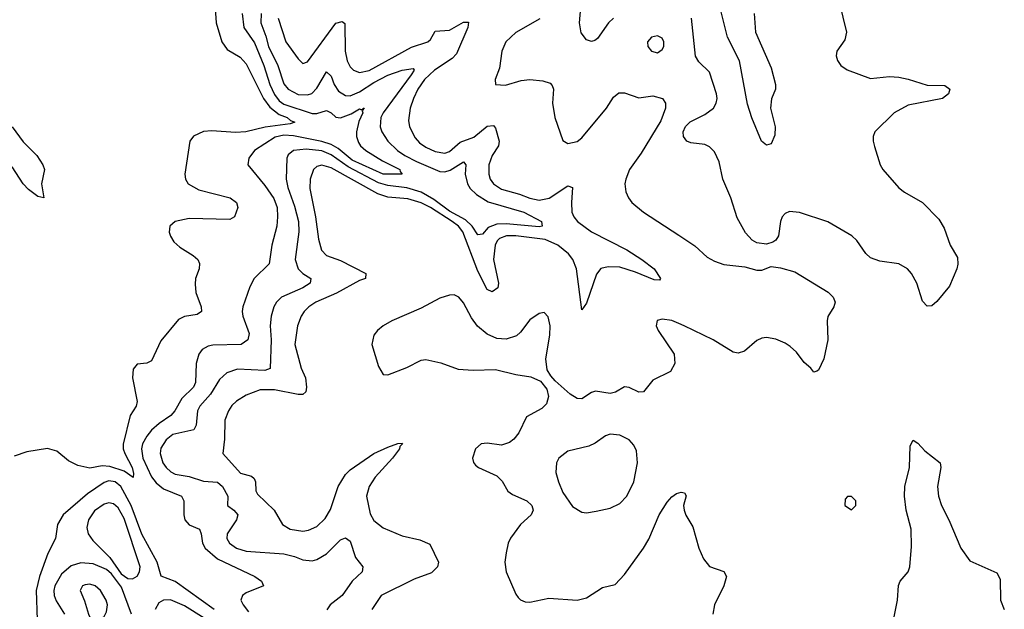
# Model space of a CAD drawing. Header units: inches. Extents: x 1449094 to 1618372, y 389908 to 534307.
# Tile 218 of 256: x 1597213 to 1601376, y 393331 to 395823. Entities that reach past the tile are written whole.
import ezdxf

# ---------------------------------------------------------------- set-up
doc = ezdxf.new("R2010")
doc.units = ezdxf.units.IN
doc.header["$MEASUREMENT"] = 0
doc.layers.add('B5399', color=7, linetype='Continuous')
doc.layers.add('B6309', color=7, linetype='Continuous')

msp = doc.modelspace()

# ---------------------------------------------------------------- linework, layer by layer
at = {"layer": 'B5399', "color": 5}
for points, elevation in [([(1598038, 395890), (1598043.9, 395810), (1598067.2, 395730), (1598090, 395697.5), (1598145.2, 395665.2), (1598170, 395636.6), (1598244, 395490), (1598270, 395454), (1598310, 395422.1), (1598343.5, 395410), (1598357.7, 395397.7), (1598376.5, 395390), (1598356.5, 395383.5), (1598251.4, 395368.6), (1598169, 395349), (1598126, 395346), (1598025.9, 395354.1), (1597989.5, 395350.5), (1597948.3, 395331.7), (1597932, 395310), (1597911.2, 395170), (1597914, 395150), (1597925.2, 395130), (1597970, 395104.6), (1598102.4, 395070), (1598130.3, 395050), (1598135.8, 395030), (1598121.3, 394990), (1598101.3, 394978.7), (1597930, 394982.7), (1597870, 394970.5), (1597848.4, 394950), (1597845.4, 394925.4), (1597850, 394908), (1597864.5, 394884.5), (1597890, 394861.7), (1597947.1, 394827.1), (1597965.7, 394810), (1597973.1, 394793.1), (1597971.6, 394770), (1597956.1, 394730), (1597954.5, 394705.5), (1597957.8, 394670), (1597980.2, 394610), (1597981.1, 394590), (1597963.2, 394576.8), (1597910, 394569), (1597884.5, 394555.5), (1597810, 394465.6), (1597770, 394381.6), (1597750, 394371.2), (1597710, 394367.8), (1597693.3, 394346.7), (1597689.4, 394310), (1597710.2, 394210), (1597706, 394190), (1597680.7, 394150), (1597650.5, 394029.5), (1597650.5, 394010), (1597658.2, 393990), (1597689.1, 393930), (1597694.3, 393905.7), (1597692.3, 393887.7), (1597655, 393915), (1597594.5, 393934.5), (1597562.4, 393937.6), (1597510, 393928.4), (1597459, 393939), (1597419.2, 393959.2), (1597370, 393999.1), (1597330, 394011.2), (1597242.9, 393997.1), (1597190, 393978.4)], 420), ([(1599722.9, 395830), (1599702.3, 395810), (1599655.6, 395744.4), (1599644.6, 395735.4), (1599630, 395730.8), (1599610, 395738.9), (1599587.4, 395767.4), (1599579.2, 395810), (1599587.3, 395890)], 520), ([(1598154.2, 395850), (1598161, 395790), (1598205.1, 395725.1), (1598245.6, 395630), (1598270, 395550), (1598290, 395506.7), (1598310, 395480.8), (1598330, 395466.2), (1598450, 395426.3), (1598470, 395426.3), (1598510, 395439.5), (1598530, 395430.1), (1598550, 395411.9), (1598570, 395408.9), (1598614.9, 395425.1), (1598650, 395446.4), (1598657.6, 395442.4), (1598670, 395450.2), (1598661.2, 395438.8), (1598663.2, 395430), (1598647.4, 395392.6), (1598636.5, 395350), (1598636.6, 395330), (1598644.8, 395304.8), (1598654, 395290), (1598676.8, 395270), (1598746.8, 395226.8), (1598820.8, 395190), (1598821.3, 395181.3), (1598830.6, 395170), (1598749.9, 395170), (1598618.2, 395230), (1598558.9, 395278.9), (1598530, 395295.9), (1598490, 395308.8), (1598370, 395332.5), (1598330, 395335), (1598292.6, 395327.4), (1598206.4, 395270), (1598182, 395238), (1598178, 395210), (1598250, 395122.6), (1598287.1, 395067.1), (1598301.7, 395030), (1598303.4, 394990), (1598300.1, 394950), (1598278.6, 394870), (1598268.4, 394791.6), (1598204, 394730), (1598185.4, 394694.6), (1598157.1, 394610), (1598153.5, 394590), (1598156.3, 394570), (1598182.7, 394497.3), (1598177.2, 394470), (1598150, 394449.9), (1598030, 394447.4), (1598010, 394443.9), (1597983.9, 394430), (1597970.1, 394409.9), (1597958.7, 394370), (1597956.4, 394290), (1597948.3, 394270), (1597898.3, 394221.7), (1597869.4, 394170), (1597851.8, 394150), (1597802.8, 394117.2), (1597770, 394088.3), (1597750, 394063.2), (1597732.4, 394030), (1597727.9, 394010), (1597733.6, 393970), (1597770.8, 393890.8), (1597790, 393865.5), (1597820.5, 393840.5), (1597897.2, 393810), (1597907.1, 393790), (1597906.9, 393730), (1597911.4, 393710), (1597930, 393688.6), (1597973.2, 393670), (1597980.4, 393650), (1597985.4, 393610), (1597997.3, 393590), (1598050, 393544.6), (1598207.2, 393470), (1598235.8, 393450), (1598244, 393430), (1598170, 393400.4), (1598154.4, 393390), (1598148.7, 393370), (1598157.6, 393350), (1598180.2, 393320.2)], 440), ([(1598233.5, 395850), (1598232.1, 395810), (1598253.7, 395753.7), (1598264.7, 395710), (1598304.5, 395630), (1598330, 395551.8), (1598347.6, 395530), (1598390, 395507.6), (1598430, 395505.2), (1598448.5, 395511.5), (1598470, 395534.1), (1598510, 395602.8), (1598530, 395584.9), (1598541.9, 395550), (1598561.5, 395521.5), (1598590, 395502.8), (1598610, 395501.7), (1598650, 395518.1), (1598710, 395557.9), (1598770, 395588.5), (1598830.6, 395610.6), (1598876.5, 395616.5), (1598880.2, 395610), (1598867.5, 395590), (1598749.6, 395430), (1598740.1, 395410), (1598737, 395370), (1598743.7, 395350), (1598769.4, 395310), (1598810, 395270.1), (1598842, 395250), (1598890, 395223.4), (1598990, 395181.9), (1599010, 395180.6), (1599033.2, 395186.8), (1599090, 395222), (1599098.9, 395210), (1599097, 395170), (1599105.8, 395130), (1599117.5, 395110), (1599143.8, 395083.8), (1599194.1, 395054.1), (1599344.1, 395010), (1599419.1, 394970), (1599421.3, 394950), (1599410, 394947.6), (1599270, 394959.9), (1599230, 394958.9), (1599194.3, 394945.7), (1599170, 394917.4), (1599150, 394914.6), (1599126.7, 394950), (1599097.6, 394977.6), (1599030, 395013.9), (1598963.8, 395063.8), (1598910, 395094.1), (1598850, 395113.1), (1598770, 395122.4), (1598730, 395133.5), (1598601.1, 395201.1), (1598530, 395251.8), (1598490, 395268.7), (1598423.8, 395276.2), (1598370.1, 395269.9), (1598347.7, 395252.3), (1598342.3, 395237.7), (1598339.1, 395150), (1598346.5, 395113.5), (1598375.5, 395035.5), (1598392.2, 394970), (1598393.9, 394926.1), (1598378.3, 394810), (1598390.9, 394770), (1598410, 394750.9), (1598444.6, 394730), (1598441.3, 394710), (1598410.2, 394690), (1598320.2, 394650), (1598299.1, 394630), (1598287.3, 394610), (1598276.4, 394570), (1598271.8, 394530), (1598276, 394470), (1598271.6, 394348.4), (1598250, 394340.7), (1598134.1, 394345.9), (1598088.8, 394331.2), (1598057.5, 394302.5), (1598019.1, 394240.9), (1597974.3, 394190), (1597965.2, 394170), (1597959.3, 394110), (1597949.6, 394090.4), (1597860.6, 394070), (1597832.1, 394047.9), (1597810, 394012.1), (1597807.4, 393990), (1597818.9, 393950), (1597832, 393930), (1597852.1, 393912.1), (1597870, 393902.8), (1597930, 393892.9), (1597990, 393872.8), (1598049.2, 393869.2), (1598070, 393850.1), (1598092.5, 393810), (1598091.4, 393770), (1598118, 393750), (1598134.7, 393730), (1598130.2, 393710), (1598090.1, 393650), (1598089.5, 393630), (1598100.2, 393610), (1598130.2, 393590), (1598170, 393577.1), (1598330, 393565.3), (1598374.7, 393554.7), (1598410, 393539.7), (1598450, 393536.3), (1598470, 393542), (1598510, 393565), (1598570, 393624.6), (1598590, 393632.9), (1598610, 393619.3), (1598632.9, 393550), (1598663.1, 393510), (1598660.9, 393490), (1598618.5, 393450), (1598576.1, 393390), (1598525.6, 393350), (1598511.4, 393328.6)], 460), ([(1598306.4, 395830), (1598337.8, 395730), (1598390, 395657.3), (1598410, 395638.9), (1598430, 395645.7), (1598550, 395808.9), (1598576, 395816), (1598587.1, 395807.1), (1598588.4, 395690), (1598596.9, 395650), (1598610, 395624.7), (1598624.1, 395610), (1598650, 395599.6), (1598690, 395609), (1598870, 395707), (1598938.5, 395730), (1598950, 395739.2), (1598970, 395774.5), (1599030, 395779.7), (1599090, 395812.3), (1599110, 395813.4), (1599108.1, 395790), (1599060.4, 395679.6), (1599040.8, 395659.2), (1598966.7, 395610), (1598923.9, 395570), (1598896.9, 395530), (1598877.9, 395490), (1598863.6, 395450), (1598857, 395397), (1598861.5, 395370), (1598884.4, 395324.4), (1598903.3, 395303.3), (1598930, 395284.3), (1598970, 395266.4), (1599010, 395259.4), (1599030, 395266.8), (1599074.8, 395305.2), (1599133.4, 395326.6), (1599190, 395373.9), (1599216, 395376), (1599224.6, 395364.6), (1599239.6, 395310), (1599237, 395290), (1599210.1, 395250), (1599196.4, 395210), (1599195.9, 395170), (1599202.8, 395150), (1599216.8, 395130), (1599250, 395106.5), (1599326.2, 395086.2), (1599370, 395068.6), (1599410, 395060.7), (1599451.2, 395068.8), (1599530, 395120.9), (1599550, 395114.4), (1599545.5, 395050), (1599547.8, 395010), (1599555.7, 394990), (1599571.2, 394970), (1599630, 394926.2), (1599779.4, 394850), (1599843.5, 394810), (1599895.1, 394770), (1599921.8, 394730), (1599918.3, 394721.7), (1599895.9, 394724.1), (1599816.5, 394756.5), (1599750, 394777), (1599700.7, 394779.3), (1599670, 394771.8), (1599651.8, 394748.2), (1599610, 394625.1), (1599590, 394597), (1599566.5, 394770), (1599551.5, 394810), (1599533.3, 394833.3), (1599487.9, 394870), (1599434.1, 394894.1), (1599310, 394910), (1599270.9, 394909.1), (1599242.1, 394897.9), (1599231.5, 394888.5), (1599223, 394870), (1599216.1, 394810), (1599237.1, 394710), (1599234.4, 394690), (1599210, 394672.7), (1599190, 394683.4), (1599150, 394760.2), (1599086.8, 394926.8), (1599067.8, 394950), (1599040.9, 394970), (1598950, 395029.3), (1598910, 395049.7), (1598854.2, 395065.8), (1598770, 395073.8), (1598727.1, 395087.1), (1598530, 395197.2), (1598490, 395207.8), (1598470, 395202.7), (1598455.8, 395190), (1598441.2, 395150), (1598440.1, 395110), (1598463.6, 394990), (1598476, 394896), (1598489.6, 394849.6), (1598510, 394826), (1598570, 394805.4), (1598677, 394750), (1598674.9, 394730), (1598650, 394721.3), (1598552.1, 394667.9), (1598465.6, 394630), (1598435.8, 394610), (1598416.1, 394590), (1598403, 394570), (1598387.5, 394530), (1598376.1, 394450), (1598403, 394350), (1598420.8, 394310), (1598425, 394270), (1598422.3, 394250), (1598410, 394239.1), (1598390, 394239.4), (1598290, 394258.8), (1598230, 394258.2), (1598170, 394236.3), (1598129, 394211), (1598110, 394192.2), (1598095.9, 394170), (1598080.2, 394130), (1598078.3, 394050), (1598071.5, 393990), (1598146.4, 393906.4), (1598193.3, 393893.3), (1598204.2, 393884.2), (1598209.5, 393870), (1598211.4, 393831.4), (1598218.3, 393818.3), (1598288.6, 393750), (1598323.6, 393690), (1598357.1, 393670), (1598410, 393662), (1598434.7, 393665.3), (1598470, 393680.8), (1598504.8, 393715.2), (1598526.7, 393753.3), (1598559.7, 393850), (1598590, 393900.9), (1598610, 393921), (1598710, 393990.1), (1598770, 394016.8), (1598811.6, 394031.6), (1598830, 394033), (1598832, 394030), (1598820.2, 394019.8), (1598819, 394010), (1598789.3, 393970), (1598716, 393890), (1598690.1, 393850), (1598679.8, 393810), (1598695, 393735), (1598710, 393706.2), (1598750, 393674.8), (1598830, 393641.3), (1598905.3, 393625.3), (1598946.5, 393606.5), (1598983.2, 393530), (1598979.7, 393510), (1598954.2, 393485.8), (1598881.1, 393458.9), (1598742, 393390), (1598702.2, 393330)], 480), ([(1599412.8, 395827.2), (1599310, 395769), (1599268.5, 395730), (1599251.8, 395690), (1599241.4, 395618.6), (1599223.7, 395570), (1599224, 395550), (1599267.1, 395547.1), (1599333.3, 395566.7), (1599370, 395570.2), (1599424.9, 395564.9), (1599455.3, 395555.3), (1599464.7, 395544.7), (1599469.3, 395530), (1599465.4, 395470), (1599475.2, 395410), (1599510, 395312.7), (1599530, 395299.7), (1599570, 395308.3), (1599590, 395323.7), (1599693.5, 395450), (1599723.5, 395496.5), (1599746.3, 395513.7), (1599770, 395513.8), (1599830, 395493.3), (1599890, 395501), (1599930.6, 395490.6), (1599943.2, 395470), (1599943.5, 395450), (1599923.8, 395396.2), (1599841.1, 395258.9), (1599791.5, 395190), (1599775.3, 395150), (1599772.1, 395130), (1599776.1, 395096.1), (1599786.4, 395070), (1599800.6, 395050), (1599850.2, 395010), (1600000, 394912.5)], 520), ([(1597181.6, 395370), (1597227.1, 395307.1), (1597286, 395250), (1597311.4, 395210), (1597317.3, 395190), (1597305.5, 395130), (1597314.8, 395070), (1597290, 395075.8), (1597250, 395106), (1597227.1, 395130), (1597181.1, 395201.1)], 380), ([(1600000, 394539.2), (1599970, 394551.7), (1599930, 394558.2), (1599907.7, 394552.3), (1599903.9, 394530), (1599912.4, 394510), (1599980.2, 394410), (1599982.3, 394370), (1599964.1, 394335.9), (1599890, 394299.1), (1599850, 394249.9), (1599830, 394248.6), (1599790, 394269.1), (1599770, 394271.7), (1599731.5, 394248.5), (1599710, 394243), (1599646.8, 394253.2), (1599630, 394247.8), (1599590, 394220.6), (1599570, 394222.2), (1599540.6, 394240.6), (1599477.5, 394297.5), (1599458.4, 394318.4), (1599443.8, 394343.8), (1599437.7, 394390), (1599454.5, 394490), (1599455.4, 394530), (1599447.9, 394567.9), (1599430, 394585.1), (1599410, 394580.9), (1599370, 394555), (1599330, 394502.2), (1599313.1, 394486.9), (1599270, 394473.6), (1599230, 394476.4), (1599190, 394493.9), (1599148.2, 394528.2), (1599123.5, 394563.5), (1599090, 394627.2), (1599070, 394650.9), (1599050, 394660.4), (1599030, 394659.1), (1598990, 394646.6), (1598910, 394603.4), (1598786, 394550), (1598750.3, 394530), (1598725.8, 394510), (1598710.2, 394489.8), (1598701.6, 394450), (1598730, 394357.3), (1598750, 394323.8), (1598770, 394321.7), (1598850, 394352.7), (1598910, 394384.6), (1598930, 394386.5), (1598993.6, 394373.6), (1599066.6, 394346.6), (1599130, 394341.5), (1599224.6, 394344.6), (1599310, 394323.5), (1599373.7, 394313.7), (1599415.4, 394295.4), (1599442.3, 394262.3), (1599449.3, 394230), (1599440, 394200), (1599420.3, 394179.7), (1599355.1, 394144.9), (1599323.5, 394076.5), (1599301.6, 394050), (1599283.3, 394036.7), (1599250, 394025), (1599190, 394033), (1599163.8, 394030), (1599140.7, 394010), (1599128, 393970), (1599131.4, 393951.4), (1599140.2, 393940.2), (1599153, 393930), (1599230, 393894.7), (1599252.2, 393872.2), (1599276.9, 393830), (1599296.4, 393816.4), (1599356.9, 393790), (1599377.8, 393770), (1599384.6, 393750), (1599375.2, 393730), (1599331, 393690), (1599288.4, 393631.6), (1599278.3, 393610), (1599269.1, 393570), (1599264.4, 393530), (1599270.2, 393490.2), (1599310, 393394.8), (1599320.6, 393380.6), (1599330, 393370.6), (1599350, 393362), (1599370, 393360.7), (1599450, 393378), (1599570, 393370.4), (1599610, 393379.5), (1599677.4, 393422.6), (1599730, 393435.8), (1599770, 393478), (1599850.9, 393589.1), (1599872.3, 393627.7), (1599916.5, 393730), (1599950, 393784.2), (1599970, 393806.7), (1599990, 393820.3), (1600000, 393823.4)], 520), ([(1598035.2, 393330), (1597870, 393448.5), (1597811.4, 393471.4), (1597794.4, 393530), (1597730, 393649.2), (1597684.9, 393770), (1597640.1, 393850), (1597616.8, 393870), (1597590, 393873.8), (1597570, 393866.9), (1597500.2, 393819.8), (1597396.5, 393730), (1597372.6, 393690), (1597364.8, 393630), (1597332.7, 393567.3), (1597296.2, 393470), (1597283.1, 393410), (1597287.3, 393287.3)], 440), ([(1597686, 393310), (1597644, 393424), (1597601.6, 393481.6), (1597579.5, 393499.5), (1597524, 393524), (1597472.2, 393527.8), (1597430, 393515), (1597390, 393479.9), (1597361, 393430), (1597357.1, 393410), (1597359.2, 393390), (1597367.6, 393367.6), (1597402.9, 393310)], 460), ([(1597993.2, 393293.2), (1597910, 393346.2), (1597850, 393371.3), (1597820.4, 393370), (1597801.9, 393358.1), (1597786.5, 393330)], 460)]:
    msp.add_lwpolyline(points, dxfattribs=dict(at, elevation=elevation))
for points, elevation in [([(1599910, 395755.4), (1599884, 395750), (1599866.7, 395730), (1599868.5, 395710), (1599884.9, 395690), (1599910, 395683), (1599930, 395697.3), (1599936.3, 395710), (1599936.3, 395730), (1599930, 395745.2)], 540), ([(1599710, 394071.2), (1599690, 394064.7), (1599646.2, 394033.8), (1599619, 394021), (1599530, 393999.7), (1599492.4, 393970), (1599482, 393950), (1599480.3, 393910), (1599491.7, 393870), (1599510, 393825.5), (1599550, 393766), (1599590, 393741.7), (1599610, 393738.3), (1599650, 393746.3), (1599710, 393758.7), (1599750, 393778.4), (1599780.5, 393810), (1599809.7, 393870), (1599824.7, 393950), (1599821.1, 394001.1), (1599810, 394024.5), (1599790, 394047.3), (1599750, 394066.6)], 540), ([(1597590, 393780.9), (1597570, 393775.6), (1597530, 393746.9), (1597503.4, 393710), (1597496.7, 393676.7), (1597502.7, 393650), (1597522, 393622), (1597594.3, 393550), (1597641.7, 393481.7), (1597670, 393460.9), (1597690, 393459.7), (1597710, 393471.2), (1597720.2, 393490), (1597723, 393510), (1597655.4, 393715.4), (1597630, 393759.9), (1597610, 393776.4)], 460), ([(1597510, 393436.8), (1597490, 393435.2), (1597478.7, 393430), (1597468.4, 393410), (1597487.6, 393367.6), (1597503.7, 393310), (1597510, 393297.4), (1597530, 393283.2), (1597550, 393285.5), (1597570, 393300.3), (1597580.2, 393319.8), (1597584.6, 393350), (1597579.2, 393370), (1597555.2, 393410), (1597532.7, 393430)], 480)]:
    msp.add_lwpolyline(points, close=True, dxfattribs=dict(at, elevation=elevation))
at = {"layer": 'B6309', "color": 5}
for points, elevation in [([(1600677.4, 395897.4), (1600709.1, 395770.9), (1600701.7, 395738.3), (1600667.2, 395690), (1600664.6, 395670), (1600670, 395651), (1600684.9, 395630), (1600711.2, 395611.2), (1600810, 395575.3), (1600890, 395582.7), (1600930, 395579.8), (1600970, 395572.4), (1601050, 395546), (1601124.9, 395544.9), (1601144.9, 395530), (1601140.3, 395510), (1601114, 395490), (1600970, 395462.7), (1600910.2, 395430), (1600827.8, 395350), (1600821.3, 395330), (1600820.8, 395310), (1600827.1, 395287.1), (1600851.5, 395210), (1600862, 395190), (1600930, 395112.8), (1600953.9, 395093.9), (1601030.1, 395050.1), (1601099.6, 394979.6), (1601121.7, 394941.7), (1601146.7, 394870), (1601178.3, 394818.3), (1601179.5, 394790), (1601174.9, 394770), (1601143.6, 394696.4), (1601090, 394631.8), (1601070, 394614.5), (1601050, 394612.3), (1601030, 394633.2), (1601005.8, 394710), (1600983.7, 394750), (1600966.8, 394770), (1600930, 394791.7), (1600850, 394802.3), (1600810, 394816.5), (1600790, 394835), (1600752.5, 394890), (1600731.3, 394910), (1600630, 394968.7), (1600510, 395009), (1600467.8, 395012.2), (1600450, 395004.2), (1600437, 394990), (1600429.1, 394970), (1600421.7, 394910), (1600410, 394891.8), (1600396.5, 394883.5), (1600370, 394875.1), (1600330, 394880.4), (1600310, 394892.1), (1600281.8, 394921.8), (1600245.7, 394985.7), (1600219.5, 395070), (1600185.3, 395150), (1600170, 395222.4), (1600150, 395264.7), (1600130, 395286), (1600110, 395295.6), (1600050, 395302.9), (1600033.6, 395310), (1600019.3, 395330), (1600018.4, 395350), (1600027.4, 395372.6), (1600048.2, 395391.8), (1600110, 395422.8), (1600145.8, 395450), (1600158, 395470), (1600161.2, 395490), (1600159.2, 395510), (1600130, 395601.7), (1600084.7, 395644.7), (1600069.9, 395669.9), (1600053.5, 395830)], 520), ([(1600318.5, 395850), (1600323.3, 395770), (1600390, 395619.3), (1600408.8, 395550), (1600408.7, 395530), (1600391.7, 395488.3), (1600386.8, 395450), (1600406.7, 395370), (1600405.3, 395334.7), (1600390, 395298.4), (1600370, 395293.3), (1600348.7, 395310), (1600308, 395408), (1600290, 395465.7), (1600256.8, 395650), (1600205.1, 395750), (1600170.9, 395890.9)], 480), ([(1600000, 394912.5), (1600068.1, 394868.1), (1600120, 394820), (1600150, 394802.2), (1600190, 394788.6), (1600278.2, 394778.2), (1600330, 394764), (1600350, 394764.9), (1600390, 394780.3), (1600430, 394774.9), (1600490, 394757.8), (1600631.1, 394671.1), (1600652.4, 394650), (1600660.2, 394630), (1600655.3, 394610), (1600630, 394569), (1600626.5, 394550), (1600630.1, 394470), (1600612.7, 394390), (1600590, 394342), (1600582.6, 394337.4), (1600570, 394333), (1600558, 394350), (1600530, 394374.4), (1600497.5, 394417.5), (1600470, 394442.4), (1600450, 394456.4), (1600410, 394473.4), (1600370, 394480.2), (1600350, 394476.7), (1600330, 394467.6), (1600278, 394422), (1600250, 394413.6), (1600230, 394418.5), (1600144.5, 394470), (1600022, 394530), (1600000, 394539.2)], 520), ([(1600899.6, 393250), (1600924.2, 393370), (1600927.9, 393432.1), (1600935.1, 393450), (1600969.7, 393490), (1600975.9, 393510), (1600983.9, 393596.1), (1600981.4, 393670), (1600960.4, 393750), (1600953.4, 393810), (1600955.8, 393850), (1600975, 393930), (1600977.5, 394022.5), (1600990, 394046), (1601010, 394034), (1601040.3, 394000.3), (1601104.9, 393950), (1601108, 393930), (1601092.8, 393850), (1601097.2, 393810), (1601110, 393770.5), (1601140.8, 393710), (1601191.8, 393590), (1601230, 393536.4), (1601344.9, 393484.9), (1601358.8, 393458.8), (1601360.3, 393370), (1601375.8, 393330)], 520), ([(1600000, 393823.4), (1600010, 393826.4), (1600024, 393824), (1600030.3, 393810.3), (1600019.7, 393770), (1600021.8, 393750), (1600029.4, 393729.4), (1600059.4, 393679.4), (1600084.4, 393590), (1600104.1, 393544.1), (1600130, 393512.4), (1600190.3, 393490.3), (1600201.6, 393470), (1600190.3, 393430), (1600150.3, 393350), (1600143.1, 393310)], 520)]:
    msp.add_lwpolyline(points, dxfattribs=dict(at, elevation=elevation))
at = {"layer": 'B6309', "color": 5, "elevation": 540}
msp.add_lwpolyline([(1600730, 393808), (1600712.7, 393807.3), (1600703.6, 393796.4), (1600702, 393770), (1600730, 393752), (1600748, 393770), (1600748, 393790)], close=True, dxfattribs=at)

doc.saveas('drawing.dxf')
